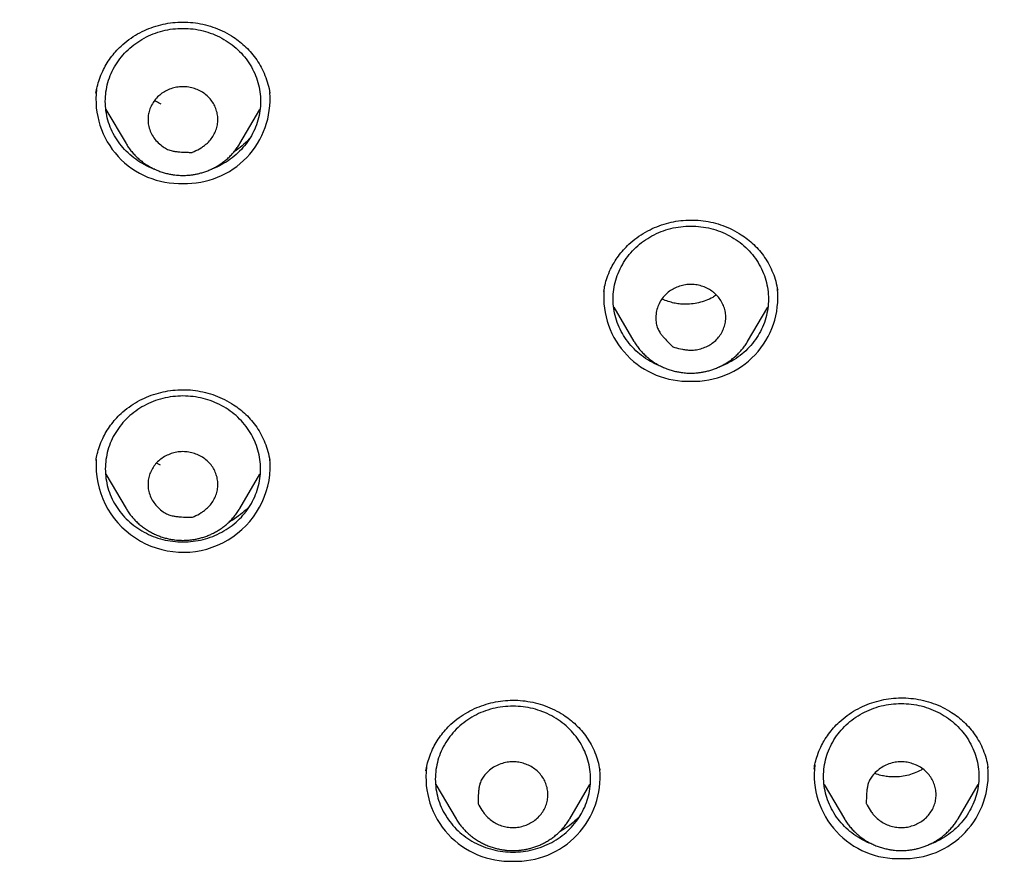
# Model space of a CAD drawing. Header units: millimetres. Extents: x 8 to 641, y 12 to 2274.
# Tile 26 of 32: x 329 to 354, y 1881 to 1903. Entities that reach past the tile are written whole.
import ezdxf

# ---------------------------------------------------------------- set-up
doc = ezdxf.new("R2010")
doc.units = ezdxf.units.MM

msp = doc.modelspace()

# ---------------------------------------------------------------- linework, layer by layer
at = {"color": 7, "linetype": 'Continuous', "lineweight": 30}
for p, q in [((330.507, 1900.915), (330.509, 1900.923)), ((330.763, 1900.498), (331.283, 1899.615)), ((334.21, 1899.615), (334.73, 1900.498)), ((334.214, 1899.623), (334.21, 1899.615)), ((343.589, 1895.817), (343.593, 1895.842)), ((343.844, 1895.407), (344.364, 1894.524)), ((347.291, 1894.524), (347.812, 1895.407)), ((344.364, 1894.524), (344.359, 1894.532)), ((347.297, 1894.534), (347.291, 1894.524)), ((330.51, 1891.466), (330.516, 1891.493)), ((332.169, 1891.339), (332.067, 1891.388)), ((330.763, 1891.102), (331.283, 1890.218)), ((330.763, 1891.102), (330.765, 1891.097)), ((334.21, 1890.218), (334.73, 1891.102)), ((334.214, 1890.226), (334.21, 1890.218)), ((343.479, 1883.498), (343.481, 1883.486)), ((343.48, 1883.498), (343.484, 1883.481)), ((349.005, 1883.51), (349.006, 1883.516)), ((353.478, 1883.569), (353.481, 1883.555)), ((353.48, 1883.568), (353.484, 1883.55)), ((339.263, 1883.114), (339.783, 1882.231)), ((339.263, 1883.114), (339.265, 1883.109)), ((342.71, 1882.231), (343.23, 1883.114)), ((349.263, 1883.114), (349.783, 1882.231)), ((352.71, 1882.231), (353.23, 1883.114)), ((339.522, 1882.303), (339.516, 1882.31)), ((339.783, 1882.231), (339.78, 1882.236)), ((349.783, 1882.231), (349.78, 1882.236))]:
    msp.add_line(p, q, dxfattribs=at)
at = {"color": 7, "linetype": 'Continuous', "lineweight": 30, "flags": 128}
msp.add_lwpolyline([(334.996, 1891.239), (334.991, 1891.388), (334.98, 1891.494)], dxfattribs=at)
at = {"color": 7, "linetype": 'Continuous', "lineweight": 30}
for centre, radius, start, end in [((332.667, 1900.751), 2.162, 173.1528, 272.1088), ((332.822, 1900.757), 2.168, 267.9909, 4.5726), ((345.752, 1895.665), 2.168, 175.4719, 272.0082), ((345.905, 1895.663), 2.166, 267.9707, 5.5302), ((332.753, 1891.339), 2.246, 176.3923, 357.4562), ((351.167, 1883.366), 2.162, 173.1528, 272.1088), ((341.167, 1883.298), 2.162, 173.1528, 272.1088), ((341.323, 1883.303), 2.167, 267.9787, 5.1497), ((351.323, 1883.371), 2.167, 267.978, 5.18)]:
    msp.add_arc(centre, radius, start, end, dxfattribs=at)
for points, knots in [([(379.924, 1894.914), (379.921, 1894.979), (379.914, 1895.1), (379.903, 1895.266), (379.893, 1895.407), (379.884, 1895.53), (379.875, 1895.66), (379.864, 1895.804), (379.852, 1895.961), (379.835, 1896.169), (379.812, 1896.435), (379.78, 1896.763), (379.742, 1897.135), (379.694, 1897.552), (379.637, 1898.014), (379.569, 1898.514), (379.49, 1899.052), (379.389, 1899.672), (379.268, 1900.35), (379.129, 1901.061), (378.984, 1901.738), (378.837, 1902.379), (378.688, 1902.985), (378.538, 1903.557), (378.395, 1904.076), (378.26, 1904.545), (378.133, 1904.966), (378.026, 1905.311), (377.939, 1905.583), (377.875, 1905.781), (377.817, 1905.957), (377.768, 1906.103), (377.728, 1906.221), (377.697, 1906.313), (377.671, 1906.386), (377.648, 1906.453), (377.623, 1906.526), (377.592, 1906.616), (377.553, 1906.725), (377.499, 1906.877), (377.428, 1907.074), (377.341, 1907.312), (377.246, 1907.567), (377.143, 1907.836), (377.033, 1908.119), (376.915, 1908.415), (376.772, 1908.767), (376.601, 1909.178), (376.397, 1909.651), (376.174, 1910.149), (375.949, 1910.636), (375.723, 1911.11), (375.498, 1911.568), (375.263, 1912.031), (375.024, 1912.488), (374.786, 1912.931), (374.552, 1913.356), (374.293, 1913.813), (374.012, 1914.295), (373.71, 1914.798), (373.417, 1915.27), (373.134, 1915.715), (372.862, 1916.133), (372.601, 1916.523), (372.355, 1916.883), (372.122, 1917.218), (371.892, 1917.543), (371.652, 1917.874), (371.383, 1918.238), (371.082, 1918.638), (370.744, 1919.074), (370.381, 1919.533), (369.989, 1920.013), (369.568, 1920.515), (369.118, 1921.036), (368.636, 1921.575), (368.114, 1922.141), (367.559, 1922.723), (366.982, 1923.305), (366.405, 1923.867), (365.831, 1924.407), (365.262, 1924.924), (364.662, 1925.451), (364.033, 1925.984), (363.376, 1926.521), (362.73, 1927.029), (362.208, 1927.425), (361.811, 1927.719), (361.541, 1927.916), (361.287, 1928.099), (361.051, 1928.265), (360.836, 1928.416), (360.641, 1928.551), (360.473, 1928.667), (360.33, 1928.764), (360.211, 1928.844), (360.118, 1928.907), (360.045, 1928.955), (359.978, 1929), (359.892, 1929.057), (359.776, 1929.133), (359.638, 1929.224), (359.478, 1929.328), (359.3, 1929.442), (359.108, 1929.565), (358.907, 1929.691), (358.703, 1929.819), (358.494, 1929.947), (358.16, 1930.151), (357.691, 1930.43), (357.077, 1930.784), (356.434, 1931.142), (355.761, 1931.504), (355.056, 1931.867), (354.336, 1932.224), (353.605, 1932.57), (352.876, 1932.901), (352.146, 1933.219), (351.418, 1933.52), (350.548, 1933.865), (349.536, 1934.242), (348.384, 1934.638), (347.245, 1934.998), (346.12, 1935.325), (345.017, 1935.617), (343.932, 1935.878), (342.857, 1936.112), (341.779, 1936.322), (340.627, 1936.521), (339.401, 1936.702), (338.101, 1936.859), (336.797, 1936.983), (335.49, 1937.072), (334.181, 1937.127), (332.891, 1937.148), (331.621, 1937.135), (330.371, 1937.091), (329.123, 1937.015), (327.877, 1936.909), (326.634, 1936.771), (325.394, 1936.603), (324.153, 1936.402), (322.953, 1936.178), (321.795, 1935.932), (320.679, 1935.668), (319.563, 1935.377), (318.449, 1935.058), (317.336, 1934.712), (316.223, 1934.336), (315.104, 1933.928), (313.978, 1933.485), (312.844, 1933.005), (311.703, 1932.488), (310.557, 1931.931), (309.655, 1931.464), (308.993, 1931.105), (308.571, 1930.87), (308.154, 1930.634), (307.754, 1930.401), (307.383, 1930.181), (307.05, 1929.979), (306.755, 1929.797), (306.496, 1929.635), (306.264, 1929.488), (306.062, 1929.358), (305.896, 1929.251), (305.764, 1929.165), (305.662, 1929.098), (305.573, 1929.038), (305.484, 1928.98), (305.386, 1928.914), (305.273, 1928.838), (305.144, 1928.751), (304.971, 1928.633), (304.748, 1928.48), (304.474, 1928.289), (304.176, 1928.078), (303.867, 1927.855), (303.55, 1927.622), (303.226, 1927.38), (302.884, 1927.12), (302.525, 1926.842), (302.15, 1926.545), (301.758, 1926.228), (301.354, 1925.894), (300.821, 1925.443), (300.18, 1924.88), (299.449, 1924.211), (298.757, 1923.548), (298.102, 1922.895), (297.482, 1922.252), (296.908, 1921.632), (296.376, 1921.037), (295.884, 1920.467), (295.413, 1919.904), (294.956, 1919.338), (294.46, 1918.705), (293.927, 1917.997), (293.36, 1917.208), (292.8, 1916.392), (292.247, 1915.547), (291.708, 1914.681), (291.186, 1913.795), (290.682, 1912.893), (290.196, 1911.973), (289.823, 1911.221), (289.549, 1910.647), (289.368, 1910.256), (289.19, 1909.862), (289.016, 1909.465), (288.845, 1909.066), (288.68, 1908.669), (288.53, 1908.297), (288.397, 1907.96), (288.283, 1907.662), (288.181, 1907.392), (288.092, 1907.149), (288.014, 1906.935), (287.948, 1906.75), (287.893, 1906.593), (287.847, 1906.462), (287.808, 1906.347), (287.767, 1906.226), (287.717, 1906.078), (287.656, 1905.897), (287.586, 1905.682), (287.507, 1905.436), (287.418, 1905.156), (287.321, 1904.84), (287.221, 1904.502), (287.117, 1904.142), (287.011, 1903.764), (286.902, 1903.357), (286.792, 1902.932), (286.653, 1902.367), (286.495, 1901.681), (286.334, 1900.913), (286.197, 1900.202), (286.083, 1899.547), (285.983, 1898.92), (285.899, 1898.341), (285.829, 1897.807), (285.771, 1897.319), (285.721, 1896.853), (285.679, 1896.414), (285.643, 1896), (285.613, 1895.613), (285.589, 1895.259), (285.575, 1895.031), (285.569, 1894.925)], [0, 0, 0, 0, 0.001371, 0.002561, 0.003477, 0.004349, 0.005315, 0.00638, 0.007547, 0.008813, 0.011006, 0.013447, 0.016137, 0.019293, 0.022734, 0.02646, 0.03047, 0.034765, 0.040359, 0.045707, 0.050806, 0.055655, 0.060255, 0.064606, 0.068708, 0.072138, 0.075371, 0.078409, 0.080106, 0.081661, 0.08302, 0.084181, 0.085052, 0.085766, 0.086323, 0.086764, 0.087317, 0.088019, 0.088869, 0.089868, 0.091579, 0.093462, 0.095458, 0.097569, 0.099794, 0.102134, 0.104587, 0.108147, 0.111923, 0.115915, 0.120123, 0.12371, 0.12744, 0.131297, 0.135085, 0.138752, 0.142295, 0.145717, 0.150221, 0.154494, 0.158536, 0.162346, 0.165995, 0.169403, 0.17257, 0.175496, 0.178278, 0.181232, 0.184384, 0.188127, 0.192116, 0.19635, 0.200829, 0.205553, 0.210523, 0.215737, 0.221197, 0.22716, 0.233082, 0.238868, 0.244517, 0.250029, 0.255405, 0.261661, 0.267722, 0.273587, 0.279256, 0.281737, 0.284148, 0.286384, 0.288436, 0.290305, 0.291991, 0.293494, 0.294659, 0.295684, 0.296545, 0.297059, 0.297544, 0.298278, 0.299261, 0.300493, 0.30181, 0.303328, 0.304983, 0.306667, 0.308379, 0.310119, 0.311886, 0.316707, 0.321723, 0.326934, 0.33234, 0.337941, 0.343737, 0.34938, 0.355057, 0.360667, 0.366211, 0.371689, 0.38042, 0.388978, 0.397361, 0.405571, 0.413607, 0.421335, 0.429017, 0.436698, 0.444379, 0.453523, 0.462667, 0.47181, 0.480952, 0.490094, 0.499236, 0.507962, 0.516689, 0.525415, 0.534143, 0.54287, 0.551602, 0.56038, 0.569215, 0.577199, 0.585229, 0.593305, 0.601428, 0.609598, 0.617822, 0.626187, 0.634695, 0.643364, 0.652195, 0.661188, 0.670344, 0.673741, 0.67716, 0.680602, 0.683924, 0.686987, 0.689789, 0.692194, 0.694368, 0.69631, 0.698021, 0.699502, 0.700514, 0.70138, 0.7021, 0.702804, 0.703646, 0.704617, 0.705717, 0.706944, 0.709099, 0.711478, 0.714078, 0.716901, 0.719609, 0.722494, 0.725556, 0.728795, 0.732211, 0.735804, 0.739574, 0.743457, 0.750788, 0.757891, 0.764768, 0.771417, 0.777839, 0.784033, 0.789666, 0.795096, 0.80033, 0.805559, 0.810876, 0.817774, 0.824816, 0.832002, 0.839333, 0.846809, 0.854271, 0.861802, 0.869399, 0.877063, 0.880204, 0.883356, 0.886519, 0.889693, 0.892878, 0.896074, 0.899133, 0.901701, 0.904045, 0.906165, 0.90806, 0.90973, 0.911175, 0.912396, 0.913407, 0.914226, 0.915074, 0.91622, 0.917663, 0.919296, 0.921195, 0.923358, 0.925785, 0.928478, 0.93115, 0.934039, 0.937146, 0.940452, 0.943745, 0.950008, 0.955999, 0.961118, 0.966021, 0.970708, 0.975177, 0.978985, 0.98262, 0.986082, 0.989356, 0.99239, 0.995185, 0.997745, 1, 1, 1, 1]), ([(330.506, 1900.915), (330.516, 1900.97), (330.537, 1901.089), (330.593, 1901.281), (330.671, 1901.473), (330.769, 1901.658), (330.88, 1901.825), (331.007, 1901.984), (331.163, 1902.144), (331.352, 1902.3), (331.574, 1902.442), (331.808, 1902.557), (332.049, 1902.645), (332.297, 1902.707), (332.55, 1902.742), (332.808, 1902.749), (333.069, 1902.728), (333.327, 1902.678), (333.579, 1902.6), (333.822, 1902.494), (334.034, 1902.371), (334.216, 1902.239), (334.373, 1902.103), (334.518, 1901.947), (334.65, 1901.772), (334.767, 1901.58), (334.864, 1901.372), (334.942, 1901.149), (334.972, 1900.993), (334.987, 1900.915)], [0, 0, 0, 0, 0.029028, 0.0623237, 0.0999448, 0.1310111, 0.1638357, 0.1963342, 0.2283624, 0.2703406, 0.3115496, 0.3520231, 0.3917724, 0.4308132, 0.4699113, 0.5096264, 0.5497214, 0.5901324, 0.6309023, 0.672049, 0.7135833, 0.7452393, 0.7780422, 0.812049, 0.8472689, 0.8837, 0.9213201, 0.9600965, 1, 1, 1, 1]), ([(332.021, 1898.955), (332.008, 1898.959), (331.912, 1898.989), (331.744, 1899.074), (331.525, 1899.208), (331.328, 1899.372), (331.155, 1899.557), (331.009, 1899.762), (330.893, 1899.983), (330.809, 1900.216), (330.758, 1900.458), (330.741, 1900.704), (330.758, 1900.95), (330.809, 1901.192), (330.893, 1901.425), (331.009, 1901.647), (331.155, 1901.852), (331.328, 1902.037), (331.525, 1902.199), (331.744, 1902.336), (331.979, 1902.446), (332.227, 1902.524), (332.485, 1902.574), (332.659, 1902.58), (332.746, 1902.584)], [0, 0, 0, 0, 0.007712, 0.054964, 0.102216, 0.149467, 0.196719, 0.243971, 0.291223, 0.338475, 0.385726, 0.432978, 0.48023, 0.527482, 0.574734, 0.621986, 0.669237, 0.716489, 0.763741, 0.810993, 0.858245, 0.905496, 0.952748, 1, 1, 1, 1]), ([(332.746, 1902.584), (332.834, 1902.58), (333.008, 1902.574), (333.266, 1902.524), (333.514, 1902.446), (333.749, 1902.336), (333.967, 1902.199), (334.165, 1902.037), (334.338, 1901.852), (334.483, 1901.647), (334.599, 1901.425), (334.684, 1901.192), (334.735, 1900.95), (334.752, 1900.704), (334.735, 1900.458), (334.684, 1900.216), (334.599, 1899.983), (334.483, 1899.762), (334.338, 1899.557), (334.165, 1899.372), (333.968, 1899.208), (333.749, 1899.074), (333.58, 1898.988), (333.481, 1898.958), (333.466, 1898.953)], [0, 0, 0, 0, 0.047205, 0.09441, 0.141615, 0.188819, 0.236024, 0.283229, 0.330434, 0.377639, 0.424844, 0.472049, 0.519253, 0.566458, 0.613663, 0.660868, 0.708073, 0.755278, 0.802483, 0.849687, 0.896892, 0.944097, 0.991302, 1, 1, 1, 1]), ([(332.746, 1901.081), (332.796, 1901.079), (332.898, 1901.074), (333.045, 1901.036), (333.186, 1900.978), (333.313, 1900.898), (333.425, 1900.798), (333.515, 1900.682), (333.583, 1900.555), (333.628, 1900.42), (333.65, 1900.277), (333.644, 1900.133), (333.612, 1899.993), (333.557, 1899.862), (333.479, 1899.738), (333.39, 1899.64), (333.299, 1899.566), (333.188, 1899.491), (333.085, 1899.432), (333.004, 1899.4), (332.986, 1899.391), (332.98, 1899.39), (332.969, 1899.39), (332.927, 1899.39), (332.822, 1899.393), (332.694, 1899.399), (332.565, 1899.412), (332.46, 1899.43), (332.348, 1899.465), (332.226, 1899.535), (332.106, 1899.636), (331.996, 1899.76), (331.915, 1899.902), (331.864, 1900.048), (331.843, 1900.198), (331.849, 1900.342), (331.882, 1900.481), (331.937, 1900.612), (332.016, 1900.736), (332.116, 1900.845), (332.235, 1900.936), (332.366, 1901.006), (332.509, 1901.055), (332.637, 1901.078), (332.717, 1901.081), (332.746, 1901.081)], [0, 0, 0, 0, 0.026524, 0.05384, 0.080354, 0.107614, 0.1344, 0.162032, 0.187914, 0.214484, 0.241453, 0.269275, 0.295146, 0.321715, 0.348528, 0.376143, 0.394081, 0.41203, 0.44885, 0.457138, 0.459213, 0.459488, 0.460553, 0.464812, 0.48185, 0.515933, 0.5331, 0.550248, 0.572369, 0.59544, 0.625825, 0.657094, 0.686234, 0.716369, 0.743301, 0.771084, 0.796946, 0.823506, 0.850332, 0.877961, 0.904192, 0.931183, 0.957551, 0.984654, 1, 1, 1, 1]), ([(332.185, 1900.634), (332.141, 1900.654), (332.081, 1900.68), (332.028, 1900.715), (332.013, 1900.724)], [0, 0, 0, 0, 0.733377, 1, 1, 1, 1]), ([(331.282, 1899.619), (331.29, 1899.605), (331.317, 1899.557), (331.371, 1899.48), (331.445, 1899.386), (331.526, 1899.298), (331.613, 1899.216), (331.706, 1899.141), (331.804, 1899.072), (331.907, 1899.011), (332.014, 1898.956), (332.124, 1898.91), (332.235, 1898.872), (332.345, 1898.843), (332.446, 1898.822), (332.535, 1898.81), (332.633, 1898.8), (332.702, 1898.798), (332.746, 1898.797)], [0, 0, 0, 0, 0.026652, 0.095032, 0.163461, 0.231923, 0.300397, 0.368854, 0.43725, 0.505518, 0.573549, 0.641153, 0.707951, 0.773064, 0.833803, 0.882521, 0.924921, 1, 1, 1, 1]), ([(332.746, 1898.797), (332.79, 1898.798), (332.852, 1898.8), (332.944, 1898.808), (333.022, 1898.818), (333.115, 1898.836), (333.211, 1898.859), (333.311, 1898.89), (333.411, 1898.927), (333.512, 1898.973), (333.611, 1899.025), (333.708, 1899.085), (333.801, 1899.152), (333.891, 1899.226), (333.976, 1899.307), (334.055, 1899.394), (334.128, 1899.488), (334.181, 1899.565), (334.207, 1899.611), (334.213, 1899.624)], [0, 0, 0, 0, 0.0741763, 0.1045251, 0.1548899, 0.2072858, 0.2635737, 0.3224022, 0.3832243, 0.4456042, 0.5092319, 0.5738787, 0.6393734, 0.7055861, 0.7724179, 0.8397932, 0.9076554, 0.9759629, 1, 1, 1, 1]), ([(334.477, 1899.763), (334.467, 1899.751), (334.406, 1899.678), (334.269, 1899.554), (334.131, 1899.455), (334.061, 1899.405)], [0, 0, 0, 0, 0.0895, 0.536394, 1, 1, 1, 1]), ([(343.585, 1895.81), (343.595, 1895.866), (343.616, 1895.985), (343.673, 1896.177), (343.751, 1896.37), (343.85, 1896.554), (343.96, 1896.722), (344.088, 1896.881), (344.245, 1897.041), (344.434, 1897.197), (344.658, 1897.34), (344.892, 1897.456), (345.135, 1897.545), (345.382, 1897.608), (345.634, 1897.644), (345.89, 1897.653), (346.148, 1897.633), (346.405, 1897.585), (346.657, 1897.509), (346.9, 1897.405), (347.113, 1897.284), (347.296, 1897.153), (347.454, 1897.016), (347.6, 1896.861), (347.732, 1896.687), (347.848, 1896.497), (347.945, 1896.291), (348.022, 1896.071), (348.051, 1895.917), (348.066, 1895.839)], [0, 0, 0, 0, 0.029235, 0.062656, 0.10032, 0.131377, 0.16418, 0.196674, 0.22873, 0.27081, 0.312171, 0.352801, 0.392655, 0.431696, 0.470638, 0.509978, 0.549731, 0.58994, 0.630635, 0.671831, 0.713547, 0.745441, 0.778572, 0.812833, 0.848123, 0.884469, 0.921889, 0.960393, 1, 1, 1, 1]), ([(345.103, 1893.863), (345.089, 1893.867), (344.993, 1893.897), (344.826, 1893.982), (344.607, 1894.117), (344.41, 1894.28), (344.237, 1894.465), (344.091, 1894.67), (343.975, 1894.891), (343.89, 1895.125), (343.839, 1895.366), (343.822, 1895.612), (343.839, 1895.858), (343.89, 1896.1), (343.975, 1896.334), (344.091, 1896.555), (344.237, 1896.76), (344.41, 1896.945), (344.607, 1897.108), (344.825, 1897.245), (345.06, 1897.354), (345.309, 1897.433), (345.566, 1897.483), (345.741, 1897.489), (345.828, 1897.492)], [0, 0, 0, 0, 0.007712, 0.054964, 0.102216, 0.149467, 0.196719, 0.243971, 0.291223, 0.338475, 0.385726, 0.432978, 0.48023, 0.527482, 0.574734, 0.621986, 0.669237, 0.716489, 0.763741, 0.810993, 0.858245, 0.905496, 0.952748, 1, 1, 1, 1]), ([(345.828, 1897.492), (345.915, 1897.489), (346.09, 1897.483), (346.347, 1897.433), (346.595, 1897.354), (346.831, 1897.245), (347.049, 1897.108), (347.246, 1896.945), (347.419, 1896.76), (347.565, 1896.555), (347.681, 1896.334), (347.765, 1896.1), (347.816, 1895.858), (347.834, 1895.612), (347.816, 1895.366), (347.765, 1895.125), (347.681, 1894.891), (347.565, 1894.67), (347.419, 1894.465), (347.246, 1894.28), (347.049, 1894.117), (346.83, 1893.982), (346.661, 1893.897), (346.563, 1893.866), (346.548, 1893.862)], [0, 0, 0, 0, 0.047205, 0.09441, 0.141615, 0.188819, 0.236024, 0.283229, 0.330434, 0.377639, 0.424844, 0.472049, 0.519253, 0.566458, 0.613663, 0.660868, 0.708073, 0.755278, 0.802483, 0.849687, 0.896892, 0.944097, 0.991302, 1, 1, 1, 1]), ([(346.464, 1895.742), (346.498, 1895.707), (346.566, 1895.636), (346.642, 1895.511), (346.697, 1895.377), (346.727, 1895.236), (346.731, 1895.091), (346.707, 1894.949), (346.66, 1894.814), (346.59, 1894.688), (346.498, 1894.573), (346.385, 1894.475), (346.258, 1894.397), (346.12, 1894.341), (345.972, 1894.305), (345.835, 1894.295), (345.715, 1894.303), (345.58, 1894.324), (345.463, 1894.35), (345.381, 1894.382), (345.361, 1894.387), (345.356, 1894.391), (345.349, 1894.398), (345.319, 1894.426), (345.248, 1894.498), (345.161, 1894.588), (345.08, 1894.682), (345.019, 1894.764), (344.966, 1894.863), (344.933, 1894.995), (344.924, 1895.145), (344.939, 1895.306), (344.989, 1895.461), (345.063, 1895.598), (345.161, 1895.718), (345.273, 1895.815), (345.401, 1895.892), (345.539, 1895.948), (345.688, 1895.983), (345.841, 1895.994), (345.993, 1895.979), (346.138, 1895.941), (346.276, 1895.881), (346.385, 1895.812), (346.443, 1895.761), (346.464, 1895.742)], [0, 0, 0, 0, 0.026524, 0.05384, 0.080354, 0.107614, 0.1344, 0.162032, 0.187914, 0.214484, 0.241453, 0.269275, 0.295146, 0.321715, 0.348528, 0.376143, 0.394081, 0.41203, 0.44885, 0.457138, 0.459213, 0.459488, 0.460553, 0.464812, 0.48185, 0.515933, 0.5331, 0.550248, 0.572369, 0.59544, 0.625825, 0.657094, 0.686234, 0.716369, 0.743301, 0.771084, 0.796946, 0.823506, 0.850332, 0.877961, 0.904192, 0.931183, 0.957551, 0.984654, 1, 1, 1, 1]), ([(346.485, 1895.719), (346.454, 1895.697), (346.371, 1895.639), (346.216, 1895.572), (346.031, 1895.514), (345.844, 1895.483), (345.677, 1895.476), (345.527, 1895.486), (345.389, 1895.509), (345.243, 1895.551), (345.139, 1895.588), (345.089, 1895.616), (345.085, 1895.618)], [0, 0, 0, 0, 0.077578, 0.212352, 0.343666, 0.471428, 0.595541, 0.680615, 0.775031, 0.878773, 0.991503, 1, 1, 1, 1]), ([(344.36, 1894.533), (344.369, 1894.518), (344.397, 1894.468), (344.453, 1894.388), (344.526, 1894.294), (344.607, 1894.207), (344.694, 1894.125), (344.787, 1894.049), (344.886, 1893.98), (344.989, 1893.919), (345.096, 1893.865), (345.206, 1893.819), (345.317, 1893.78), (345.427, 1893.751), (345.528, 1893.731), (345.616, 1893.718), (345.714, 1893.708), (345.783, 1893.707), (345.828, 1893.706)], [0, 0, 0, 0, 0.0307786, 0.0988685, 0.1670075, 0.2351788, 0.3033626, 0.3715296, 0.4396358, 0.5076144, 0.5753571, 0.6426738, 0.709189, 0.7740262, 0.8345073, 0.8830188, 0.9252391, 1, 1, 1, 1]), ([(345.828, 1893.706), (345.872, 1893.707), (345.934, 1893.708), (346.025, 1893.716), (346.104, 1893.727), (346.196, 1893.744), (346.293, 1893.767), (346.392, 1893.798), (346.493, 1893.836), (346.593, 1893.881), (346.692, 1893.933), (346.789, 1893.993), (346.883, 1894.06), (346.973, 1894.135), (347.057, 1894.216), (347.137, 1894.303), (347.209, 1894.396), (347.263, 1894.474), (347.289, 1894.521), (347.296, 1894.534)], [0, 0, 0, 0, 0.074053, 0.104351, 0.154632, 0.206941, 0.263135, 0.321866, 0.382587, 0.444863, 0.508385, 0.572924, 0.63831, 0.704412, 0.771133, 0.838396, 0.906146, 0.974339, 1, 1, 1, 1]), ([(330.507, 1891.457), (330.517, 1891.513), (330.538, 1891.631), (330.595, 1891.823), (330.672, 1892.014), (330.77, 1892.198), (330.881, 1892.365), (331.008, 1892.523), (331.164, 1892.682), (331.353, 1892.836), (331.575, 1892.978), (331.808, 1893.093), (332.05, 1893.18), (332.297, 1893.241), (332.551, 1893.276), (332.809, 1893.284), (333.069, 1893.262), (333.327, 1893.213), (333.579, 1893.135), (333.822, 1893.029), (334.034, 1892.907), (334.216, 1892.776), (334.372, 1892.64), (334.518, 1892.485), (334.65, 1892.311), (334.766, 1892.12), (334.863, 1891.912), (334.941, 1891.691), (334.97, 1891.536), (334.985, 1891.457)], [0, 0, 0, 0, 0.029177, 0.06257, 0.100235, 0.1313, 0.164098, 0.196571, 0.228575, 0.270525, 0.311708, 0.352157, 0.391883, 0.430901, 0.469976, 0.50967, 0.549742, 0.590129, 0.630875, 0.671997, 0.713505, 0.745142, 0.777934, 0.811938, 0.847163, 0.883608, 0.921251, 0.960058, 1, 1, 1, 1]), ([(332.746, 1891.684), (332.796, 1891.682), (332.898, 1891.677), (333.045, 1891.639), (333.186, 1891.581), (333.313, 1891.501), (333.425, 1891.401), (333.515, 1891.285), (333.583, 1891.158), (333.628, 1891.023), (333.65, 1890.88), (333.644, 1890.736), (333.612, 1890.596), (333.557, 1890.465), (333.479, 1890.341), (333.39, 1890.243), (333.299, 1890.169), (333.188, 1890.094), (333.085, 1890.035), (333.004, 1890.003), (332.986, 1889.994), (332.98, 1889.993), (332.969, 1889.993), (332.927, 1889.993), (332.822, 1889.996), (332.693, 1890.002), (332.564, 1890.015), (332.459, 1890.033), (332.347, 1890.068), (332.224, 1890.139), (332.105, 1890.24), (331.995, 1890.365), (331.914, 1890.507), (331.864, 1890.654), (331.843, 1890.803), (331.85, 1890.947), (331.882, 1891.086), (331.938, 1891.217), (332.017, 1891.341), (332.117, 1891.45), (332.237, 1891.54), (332.368, 1891.609), (332.511, 1891.658), (332.639, 1891.681), (332.718, 1891.684), (332.746, 1891.684)], [0, 0, 0, 0, 0.026525, 0.053841, 0.080355, 0.107616, 0.134402, 0.162034, 0.187917, 0.214486, 0.241455, 0.269277, 0.295148, 0.321717, 0.34853, 0.376146, 0.394083, 0.412032, 0.448853, 0.457143, 0.459218, 0.459494, 0.460561, 0.464829, 0.481902, 0.516058, 0.533263, 0.550448, 0.572624, 0.595757, 0.626154, 0.657437, 0.686597, 0.716756, 0.743688, 0.771472, 0.797331, 0.823887, 0.850719, 0.878357, 0.904575, 0.931551, 0.957933, 0.98505, 1, 1, 1, 1]), ([(331.282, 1890.222), (331.29, 1890.208), (331.317, 1890.16), (331.371, 1890.083), (331.445, 1889.989), (331.526, 1889.901), (331.613, 1889.82), (331.706, 1889.744), (331.804, 1889.675), (331.907, 1889.614), (332.014, 1889.56), (332.124, 1889.513), (332.235, 1889.475), (332.345, 1889.446), (332.446, 1889.425), (332.535, 1889.413), (332.633, 1889.403), (332.702, 1889.401), (332.746, 1889.4)], [0, 0, 0, 0, 0.026652, 0.095032, 0.163461, 0.231923, 0.300397, 0.368854, 0.43725, 0.505518, 0.573549, 0.641153, 0.707951, 0.773064, 0.833803, 0.882521, 0.924921, 1, 1, 1, 1]), ([(332.746, 1889.4), (332.79, 1889.401), (332.852, 1889.403), (332.944, 1889.411), (333.022, 1889.421), (333.115, 1889.439), (333.211, 1889.462), (333.311, 1889.493), (333.411, 1889.53), (333.512, 1889.576), (333.611, 1889.628), (333.708, 1889.688), (333.801, 1889.755), (333.891, 1889.829), (333.976, 1889.91), (334.055, 1889.998), (334.128, 1890.091), (334.181, 1890.168), (334.207, 1890.215), (334.213, 1890.227)], [0, 0, 0, 0, 0.074176, 0.104525, 0.15489, 0.207286, 0.263574, 0.322402, 0.383224, 0.445604, 0.509232, 0.573879, 0.639373, 0.705586, 0.772418, 0.839793, 0.907655, 0.975963, 1, 1, 1, 1]), ([(334.48, 1890.301), (334.472, 1890.292), (334.414, 1890.223), (334.278, 1890.104), (334.104, 1889.967), (333.98, 1889.898), (333.934, 1889.872)], [0, 0, 0, 0, 0.05241, 0.4050699, 0.7767857, 1, 1, 1, 1]), ([(339.006, 1883.464), (339.016, 1883.518), (339.036, 1883.635), (339.092, 1883.824), (339.169, 1884.014), (339.267, 1884.197), (339.377, 1884.364), (339.505, 1884.522), (339.663, 1884.683), (339.853, 1884.838), (340.077, 1884.981), (340.311, 1885.096), (340.553, 1885.183), (340.8, 1885.245), (341.051, 1885.28), (341.307, 1885.289), (341.566, 1885.268), (341.823, 1885.22), (342.075, 1885.143), (342.319, 1885.039), (342.532, 1884.919), (342.715, 1884.789), (342.871, 1884.654), (343.016, 1884.5), (343.148, 1884.328), (343.265, 1884.139), (343.362, 1883.934), (343.438, 1883.719), (343.466, 1883.57), (343.48, 1883.498)], [0, 0, 0, 0, 0.029037, 0.062294, 0.099857, 0.130909, 0.163821, 0.196543, 0.228955, 0.271444, 0.313015, 0.353724, 0.393594, 0.432637, 0.471589, 0.511, 0.550904, 0.591324, 0.632247, 0.673628, 0.715417, 0.747245, 0.780186, 0.814285, 0.84956, 0.886036, 0.923729, 0.962658, 1, 1, 1, 1]), ([(349.003, 1883.51), (349.012, 1883.565), (349.033, 1883.682), (349.089, 1883.872), (349.166, 1884.063), (349.264, 1884.246), (349.374, 1884.414), (349.503, 1884.573), (349.66, 1884.734), (349.851, 1884.891), (350.075, 1885.035), (350.309, 1885.151), (350.551, 1885.24), (350.798, 1885.302), (351.05, 1885.339), (351.306, 1885.348), (351.565, 1885.329), (351.822, 1885.282), (352.074, 1885.206), (352.318, 1885.103), (352.531, 1884.984), (352.714, 1884.855), (352.87, 1884.72), (353.016, 1884.567), (353.148, 1884.396), (353.265, 1884.208), (353.362, 1884.002), (353.438, 1883.788), (353.466, 1883.641), (353.48, 1883.568)], [0, 0, 0, 0, 0.029052, 0.062326, 0.099906, 0.130971, 0.163895, 0.19663, 0.229054, 0.271557, 0.31314, 0.353864, 0.393748, 0.432805, 0.471769, 0.511189, 0.551099, 0.591525, 0.632453, 0.67384, 0.715635, 0.747466, 0.780409, 0.814509, 0.849785, 0.886263, 0.92396, 0.962896, 1, 1, 1, 1]), ([(350.521, 1881.571), (350.508, 1881.575), (350.412, 1881.605), (350.244, 1881.689), (350.025, 1881.824), (349.828, 1881.987), (349.655, 1882.172), (349.509, 1882.377), (349.393, 1882.599), (349.309, 1882.832), (349.258, 1883.074), (349.241, 1883.32), (349.258, 1883.566), (349.309, 1883.808), (349.393, 1884.041), (349.509, 1884.262), (349.655, 1884.467), (349.828, 1884.653), (350.025, 1884.815), (350.244, 1884.952), (350.479, 1885.061), (350.727, 1885.14), (350.985, 1885.19), (351.159, 1885.196), (351.246, 1885.199)], [0, 0, 0, 0, 0.007712, 0.054964, 0.102216, 0.149467, 0.196719, 0.243971, 0.291223, 0.338475, 0.385726, 0.432978, 0.48023, 0.527482, 0.574734, 0.621986, 0.669237, 0.716489, 0.763741, 0.810993, 0.858245, 0.905496, 0.952748, 1, 1, 1, 1]), ([(351.246, 1885.199), (351.334, 1885.196), (351.508, 1885.19), (351.766, 1885.14), (352.014, 1885.061), (352.249, 1884.952), (352.467, 1884.815), (352.665, 1884.653), (352.838, 1884.467), (352.983, 1884.262), (353.099, 1884.041), (353.184, 1883.808), (353.235, 1883.566), (353.252, 1883.32), (353.235, 1883.074), (353.184, 1882.832), (353.099, 1882.599), (352.983, 1882.377), (352.838, 1882.172), (352.665, 1881.987), (352.468, 1881.824), (352.249, 1881.689), (352.08, 1881.604), (351.981, 1881.574), (351.966, 1881.569)], [0, 0, 0, 0, 0.047205, 0.09441, 0.141615, 0.188819, 0.236024, 0.283229, 0.330434, 0.377639, 0.424844, 0.472049, 0.519253, 0.566458, 0.613663, 0.660868, 0.708073, 0.755278, 0.802483, 0.849687, 0.896892, 0.944097, 0.991302, 1, 1, 1, 1]), ([(342.146, 1882.851), (342.144, 1882.804), (342.139, 1882.709), (342.099, 1882.57), (342.036, 1882.439), (341.951, 1882.319), (341.845, 1882.214), (341.722, 1882.129), (341.586, 1882.065), (341.443, 1882.022), (341.29, 1882.002), (341.137, 1882.008), (340.989, 1882.038), (340.849, 1882.089), (340.717, 1882.163), (340.613, 1882.247), (340.534, 1882.332), (340.454, 1882.436), (340.391, 1882.533), (340.358, 1882.61), (340.347, 1882.626), (340.346, 1882.632), (340.347, 1882.642), (340.346, 1882.682), (340.35, 1882.78), (340.356, 1882.901), (340.37, 1883.022), (340.389, 1883.121), (340.426, 1883.227), (340.502, 1883.342), (340.609, 1883.454), (340.742, 1883.558), (340.894, 1883.634), (341.049, 1883.681), (341.209, 1883.701), (341.361, 1883.694), (341.51, 1883.663), (341.649, 1883.611), (341.781, 1883.537), (341.896, 1883.442), (341.993, 1883.33), (342.067, 1883.207), (342.119, 1883.072), (342.143, 1882.952), (342.146, 1882.878), (342.146, 1882.851)], [0, 0, 0, 0, 0.026525, 0.053841, 0.080355, 0.107616, 0.134402, 0.162034, 0.187917, 0.214486, 0.241455, 0.269277, 0.295148, 0.321717, 0.34853, 0.376146, 0.394083, 0.412032, 0.448853, 0.457143, 0.459218, 0.459494, 0.460561, 0.464829, 0.481902, 0.516058, 0.533263, 0.550448, 0.572624, 0.595757, 0.626154, 0.657437, 0.686597, 0.716756, 0.743688, 0.771472, 0.797331, 0.823887, 0.850719, 0.878357, 0.904575, 0.931551, 0.957933, 0.98505, 1, 1, 1, 1]), ([(352.146, 1882.851), (352.144, 1882.804), (352.139, 1882.709), (352.099, 1882.57), (352.036, 1882.439), (351.951, 1882.319), (351.845, 1882.214), (351.722, 1882.129), (351.586, 1882.065), (351.443, 1882.022), (351.29, 1882.002), (351.137, 1882.008), (350.989, 1882.038), (350.849, 1882.089), (350.717, 1882.163), (350.613, 1882.247), (350.534, 1882.332), (350.454, 1882.436), (350.391, 1882.533), (350.357, 1882.61), (350.347, 1882.626), (350.346, 1882.632), (350.347, 1882.642), (350.346, 1882.682), (350.35, 1882.78), (350.356, 1882.901), (350.37, 1883.021), (350.389, 1883.12), (350.426, 1883.226), (350.501, 1883.341), (350.608, 1883.453), (350.74, 1883.557), (350.892, 1883.633), (351.047, 1883.68), (351.207, 1883.701), (351.359, 1883.694), (351.508, 1883.664), (351.647, 1883.612), (351.779, 1883.538), (351.895, 1883.444), (351.991, 1883.332), (352.066, 1883.209), (352.118, 1883.074), (352.143, 1882.954), (352.146, 1882.879), (352.146, 1882.851)], [0, 0, 0, 0, 0.026524, 0.05384, 0.080354, 0.107614, 0.1344, 0.162032, 0.187914, 0.214484, 0.241453, 0.269275, 0.295146, 0.321715, 0.348528, 0.376143, 0.394081, 0.41203, 0.44885, 0.457138, 0.459213, 0.459488, 0.460553, 0.464812, 0.48185, 0.515933, 0.5331, 0.550248, 0.572369, 0.59544, 0.625825, 0.657094, 0.686234, 0.716369, 0.743301, 0.771084, 0.796946, 0.823506, 0.850332, 0.877961, 0.904192, 0.931183, 0.957551, 0.984654, 1, 1, 1, 1]), ([(351.801, 1883.515), (351.786, 1883.505), (351.718, 1883.458), (351.58, 1883.4), (351.396, 1883.342), (351.209, 1883.311), (351.043, 1883.305), (350.893, 1883.315), (350.756, 1883.339), (350.644, 1883.367), (350.581, 1883.393), (350.564, 1883.4)], [0, 0, 0, 0, 0.041609, 0.196657, 0.346941, 0.49274, 0.63427, 0.731194, 0.838871, 0.9574, 1, 1, 1, 1]), ([(342.98, 1882.315), (342.976, 1882.31), (342.922, 1882.246), (342.791, 1882.13), (342.618, 1881.992), (342.493, 1881.922), (342.445, 1881.896)], [0, 0, 0, 0, 0.029536, 0.38699, 0.767201, 1, 1, 1, 1]), ([(339.781, 1882.237), (339.789, 1882.222), (339.816, 1882.174), (339.871, 1882.095), (339.945, 1882.002), (340.026, 1881.914), (340.113, 1881.832), (340.206, 1881.757), (340.304, 1881.688), (340.407, 1881.626), (340.514, 1881.572), (340.624, 1881.526), (340.735, 1881.488), (340.845, 1881.458), (340.946, 1881.438), (341.035, 1881.425), (341.133, 1881.415), (341.202, 1881.414), (341.246, 1881.413)], [0, 0, 0, 0, 0.028136, 0.096411, 0.164736, 0.233093, 0.301463, 0.369816, 0.438108, 0.506272, 0.574199, 0.641699, 0.708396, 0.77341, 0.834056, 0.8827, 0.925035, 1, 1, 1, 1]), ([(341.246, 1881.413), (341.29, 1881.414), (341.352, 1881.415), (341.444, 1881.424), (341.522, 1881.434), (341.615, 1881.451), (341.711, 1881.475), (341.811, 1881.505), (341.911, 1881.543), (342.012, 1881.588), (342.111, 1881.641), (342.208, 1881.701), (342.301, 1881.768), (342.391, 1881.842), (342.476, 1881.923), (342.555, 1882.01), (342.628, 1882.104), (342.679, 1882.178), (342.704, 1882.223), (342.71, 1882.233)], [0, 0, 0, 0, 0.074475, 0.104947, 0.155515, 0.208122, 0.264637, 0.323703, 0.38477, 0.447401, 0.511286, 0.576193, 0.641952, 0.708432, 0.775533, 0.84318, 0.911316, 0.979899, 1, 1, 1, 1]), ([(349.781, 1882.237), (349.789, 1882.222), (349.816, 1882.174), (349.871, 1882.095), (349.945, 1882.002), (350.026, 1881.914), (350.113, 1881.832), (350.206, 1881.757), (350.304, 1881.688), (350.407, 1881.626), (350.514, 1881.572), (350.624, 1881.526), (350.735, 1881.488), (350.845, 1881.458), (350.946, 1881.438), (351.035, 1881.425), (351.133, 1881.415), (351.202, 1881.414), (351.246, 1881.413)], [0, 0, 0, 0, 0.028136, 0.096411, 0.164736, 0.233093, 0.301463, 0.369816, 0.438108, 0.506272, 0.574199, 0.641699, 0.708396, 0.77341, 0.834056, 0.8827, 0.925035, 1, 1, 1, 1]), ([(351.246, 1881.413), (351.29, 1881.414), (351.352, 1881.415), (351.444, 1881.424), (351.522, 1881.434), (351.615, 1881.451), (351.711, 1881.475), (351.811, 1881.505), (351.911, 1881.543), (352.012, 1881.588), (352.111, 1881.641), (352.208, 1881.701), (352.301, 1881.768), (352.391, 1881.842), (352.476, 1881.923), (352.555, 1882.01), (352.628, 1882.104), (352.679, 1882.178), (352.704, 1882.223), (352.71, 1882.233)], [0, 0, 0, 0, 0.074475, 0.104947, 0.155515, 0.208122, 0.264637, 0.323703, 0.38477, 0.447401, 0.511286, 0.576193, 0.641952, 0.708432, 0.775533, 0.84318, 0.911316, 0.979899, 1, 1, 1, 1])]:
    msp.add_open_spline(points, degree=3, knots=knots, dxfattribs=at)
for points in [[(332.746, 1893.118), (332.834, 1893.115), (333.008, 1893.109), (333.266, 1893.059), (333.514, 1892.98), (333.749, 1892.871), (333.967, 1892.734), (334.165, 1892.572), (334.338, 1892.386), (334.483, 1892.181), (334.599, 1891.96), (334.684, 1891.727), (334.735, 1891.485), (334.752, 1891.239), (334.735, 1890.993), (334.684, 1890.751), (334.599, 1890.518), (334.483, 1890.296), (334.338, 1890.091), (334.165, 1889.906), (333.967, 1889.744), (333.749, 1889.607), (333.514, 1889.498), (333.266, 1889.418), (333.008, 1889.37), (332.746, 1889.354), (332.485, 1889.37), (332.227, 1889.418), (331.979, 1889.498), (331.744, 1889.607), (331.525, 1889.744), (331.328, 1889.906), (331.155, 1890.091), (331.009, 1890.296), (330.893, 1890.518), (330.809, 1890.751), (330.758, 1890.993), (330.741, 1891.239), (330.758, 1891.485), (330.809, 1891.727), (330.893, 1891.96), (331.009, 1892.181), (331.155, 1892.386), (331.328, 1892.572), (331.525, 1892.734), (331.744, 1892.871), (331.979, 1892.98), (332.227, 1893.059), (332.485, 1893.109), (332.659, 1893.115), (332.746, 1893.118)], [(341.246, 1885.131), (341.334, 1885.128), (341.508, 1885.122), (341.766, 1885.072), (342.014, 1884.993), (342.249, 1884.884), (342.467, 1884.747), (342.665, 1884.584), (342.838, 1884.399), (342.983, 1884.194), (343.099, 1883.973), (343.184, 1883.739), (343.235, 1883.497), (343.252, 1883.251), (343.235, 1883.005), (343.184, 1882.764), (343.099, 1882.53), (342.983, 1882.309), (342.838, 1882.104), (342.665, 1881.919), (342.467, 1881.756), (342.249, 1881.619), (342.014, 1881.51), (341.766, 1881.431), (341.508, 1881.383), (341.246, 1881.367), (340.985, 1881.383), (340.727, 1881.431), (340.479, 1881.51), (340.244, 1881.619), (340.025, 1881.756), (339.828, 1881.919), (339.655, 1882.104), (339.509, 1882.309), (339.393, 1882.53), (339.309, 1882.764), (339.258, 1883.005), (339.241, 1883.251), (339.258, 1883.497), (339.309, 1883.739), (339.393, 1883.973), (339.509, 1884.194), (339.655, 1884.399), (339.828, 1884.584), (340.025, 1884.747), (340.244, 1884.884), (340.479, 1884.993), (340.727, 1885.072), (340.985, 1885.122), (341.159, 1885.128), (341.246, 1885.131)]]:
    msp.add_open_spline(points, degree=3, dxfattribs=at)

doc.saveas('drawing.dxf')
